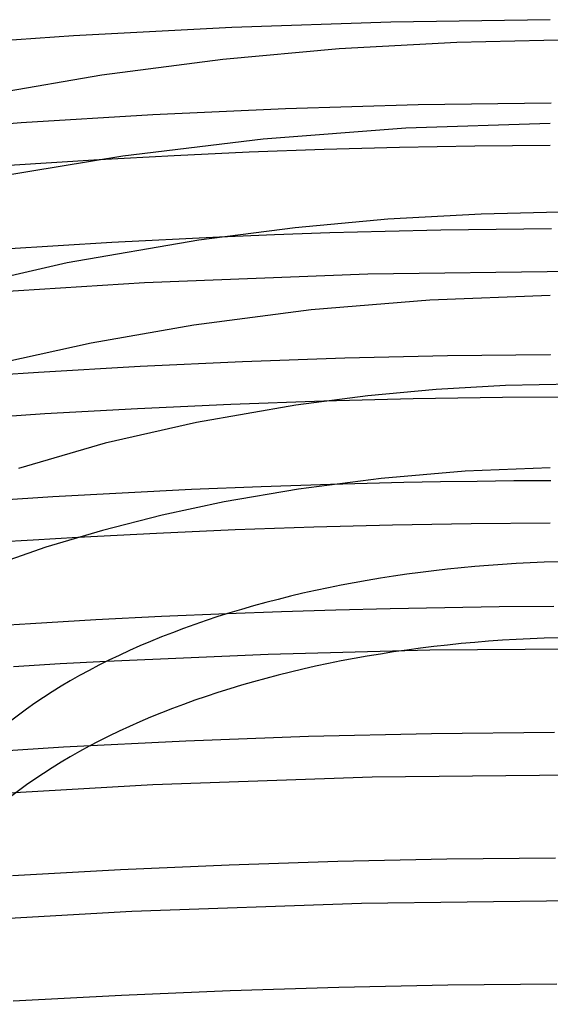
# Model space of a CAD drawing. Header units: millimetres. Extents: x -273 to 273, y -156 to 255.
# Tile 61 of 98: x -27 to -2, y 168 to 216. Entities that reach past the tile are written whole.
import ezdxf

# ---------------------------------------------------------------- set-up
doc = ezdxf.new("R2010")
doc.units = ezdxf.units.MM
doc.layers.add('HIDDEN', color=7, linetype='Continuous')
doc.layers.add('THICK', color=7, linetype='Continuous')

msp = doc.modelspace()

# ---------------------------------------------------------------- linework, layer by layer
at = {"layer": 'HIDDEN'}
for p, q in [((-8.328, 211.603), (-14.688, 211.417)), ((-1.956, 211.686), (-8.328, 211.603)), ((-21.031, 211.13), (-27.346, 210.74)), ((-14.688, 211.417), (-21.031, 211.13)), ((-27.346, 210.74), (-33.63, 210.25)), ((-23.607, 208.973), (-27.923, 208.7)), ((-15.202, 205.37), (-17.848, 205.262)), ((-12.554, 205.461), (-15.202, 205.37)), ((-9.901, 205.534), (-12.554, 205.461)), ((-7.246, 205.59), (-9.901, 205.534)), ((-4.59, 205.629), (-7.246, 205.59)), ((-1.934, 205.65), (-4.59, 205.629)), ((-10.732, 203.483), (-21.43, 203.072)), ((0.005, 203.62), (-10.732, 203.483)), ((-21.43, 203.072), (-32.068, 202.39)), ((-1.984, 199.615), (-2, 199.615)), ((-8.567, 197.499), (-12.843, 197.393)), ((-4.283, 197.563), (-8.567, 197.499)), ((0.003, 197.584), (-4.283, 197.563)), ((-1.979, 193.58), (-2, 193.58)), ((-19.179, 193.153), (-22.503, 192.99)), ((-15.851, 193.29), (-19.179, 193.153)), ((-12.52, 193.401), (-15.851, 193.29)), ((-25.82, 192.801), (-29.127, 192.587)), ((-22.503, 192.99), (-25.82, 192.801)), ((-26.773, 190.734), (-28.917, 190.598)), ((-24.625, 190.86), (-26.773, 190.734)), ((-9.668, 187.442), (-12.276, 187.377)), ((-7.058, 187.492), (-9.668, 187.442)), ((-4.447, 187.527), (-7.058, 187.492)), ((-1.836, 187.545), (-4.447, 187.527)), ((-14.88, 187.296), (-17.482, 187.199)), ((-12.276, 187.377), (-14.88, 187.296)), ((-15.517, 185.247), (-23.25, 184.914)), ((-7.768, 185.447), (-15.517, 185.247)), ((-0.001, 185.514), (-7.768, 185.447)), ((-13.578, 181.308), (-19.454, 181.091)), ((-7.688, 181.448), (-13.578, 181.308)), ((-1.792, 181.51), (-7.688, 181.448)), ((-19.454, 181.091), (-25.318, 180.796)), ((-25.318, 180.796), (-31.156, 180.425)), ((0.005, 179.479), (-10.535, 179.359)), ((-21.041, 178.999), (-31.508, 178.4)), ((-10.535, 179.359), (-21.041, 178.999)), ((-12.179, 175.317), (-17.385, 175.149)), ((-6.963, 175.426), (-12.179, 175.317)), ((-1.743, 175.476), (-6.963, 175.426)), ((-22.582, 174.921), (-27.766, 174.635)), ((-17.385, 175.149), (-22.582, 174.921)), ((-11.036, 173.315), (-22.04, 172.929)), ((0.005, 173.443), (-11.036, 173.315)), ((-22.04, 172.929), (-33, 172.287)), ((-17.34, 169.123), (-22.542, 168.901)), ((-12.13, 169.287), (-17.34, 169.123)), ((-6.91, 169.393), (-12.13, 169.287)), ((-1.687, 169.441), (-6.91, 169.393)), ((-22.542, 168.901), (-27.732, 168.621))]:
    msp.add_line(p, q, dxfattribs=at)
msp.add_ellipse((0, 169.568), major_axis=(-33, 0), ratio=0.5, start_param=-3.141581, end_param=-0.523599, dxfattribs=at)
at = {"layer": 'THICK'}
for p, q in [((-17.251, 215.317), (-24.845, 214.915)), ((-9.637, 215.574), (-17.251, 215.317)), ((-2, 215.685), (-9.637, 215.574)), ((-24.845, 214.915), (-32.387, 214.369)), ((-6.472, 214.597), (-12.108, 214.282)), ((-0.802, 214.721), (-6.472, 214.597)), ((-12.108, 214.282), (-17.677, 213.777)), ((-17.677, 213.777), (-23.488, 213.033)), ((-23.488, 213.033), (-31.343, 211.671)), ((-2, 210.711), (-8.915, 210.478)), ((-8.915, 210.478), (-15.752, 209.955)), ((-15.752, 209.955), (-22.471, 209.142)), ((-2, 209.65), (-5.612, 209.617)), ((-20.017, 209.165), (-23.607, 208.973)), ((-16.421, 209.326), (-20.017, 209.165)), ((-12.824, 209.454), (-16.421, 209.326)), ((-9.221, 209.551), (-12.824, 209.454)), ((-5.612, 209.617), (-9.221, 209.551)), ((-22.471, 209.142), (-28.765, 208.1)), ((-5.308, 206.368), (-9.786, 206.114)), ((-0.802, 206.471), (-5.308, 206.368)), ((-9.786, 206.114), (-14.212, 205.711)), ((-14.212, 205.711), (-18.838, 205.118)), ((-23.009, 205.001), (-28.148, 204.675)), ((-18.838, 205.118), (-25.148, 204.025)), ((-17.848, 205.262), (-23.009, 205.001)), ((-25.148, 204.025), (-30.929, 202.693)), ((-7.762, 202.24), (-13.45, 201.77)), ((-2, 202.458), (-7.762, 202.24)), ((-13.45, 201.77), (-19.081, 201.038)), ((-19.081, 201.038), (-23.985, 200.178)), ((-23.985, 200.178), (-28.127, 199.27)), ((-16.741, 199.283), (-21.638, 199.056)), ((-11.836, 199.452), (-16.741, 199.283)), ((-6.92, 199.562), (-11.836, 199.452)), ((-2, 199.615), (-6.92, 199.562)), ((-26.52, 198.772), (-31.381, 198.431)), ((-21.638, 199.056), (-26.52, 198.772)), ((-7.464, 197.946), (-10.747, 197.645)), ((-4.144, 198.138), (-7.464, 197.946)), ((-0.802, 198.22), (-4.144, 198.138)), ((-12.843, 197.393), (-17.306, 197.237)), ((-10.747, 197.645), (-14.188, 197.204)), ((-21.765, 197.033), (-26.215, 196.784)), ((-17.306, 197.237), (-21.765, 197.033)), ((-14.188, 197.204), (-18.953, 196.378)), ((-26.215, 196.784), (-30.649, 196.489)), ((-18.953, 196.378), (-23.314, 195.374)), ((-23.314, 195.374), (-27.471, 194.165)), ((-2, 194.202), (-6.073, 194.032)), ((-10.093, 193.692), (-14.061, 193.18)), ((-6.073, 194.032), (-10.093, 193.692)), ((-3.754, 193.568), (-5.508, 193.549)), ((-2, 193.58), (-3.754, 193.568)), ((-14.061, 193.18), (-17.627, 192.564)), ((-10.769, 193.449), (-12.52, 193.401)), ((-9.016, 193.489), (-10.769, 193.449)), ((-7.262, 193.523), (-9.016, 193.489)), ((-5.508, 193.549), (-7.262, 193.523)), ((-17.627, 192.564), (-20.597, 191.926)), ((-20.597, 191.926), (-23.447, 191.197)), ((-17.099, 191.218), (-20.865, 191.055)), ((-13.333, 191.348), (-17.099, 191.218)), ((-9.56, 191.446), (-13.333, 191.348)), ((-5.782, 191.511), (-9.56, 191.446)), ((-2, 191.545), (-5.782, 191.511)), ((-23.447, 191.197), (-26.157, 190.388)), ((-20.865, 191.055), (-24.625, 190.86)), ((-26.157, 190.388), (-28.96, 189.409)), ((-20.627, 187.062), (-23.768, 186.902)), ((-17.482, 187.199), (-20.627, 187.062)), ((-26.902, 186.719), (-30.026, 186.514)), ((-23.768, 186.902), (-26.902, 186.719)), ((-25.481, 184.793), (-27.708, 184.661)), ((-23.25, 184.914), (-25.481, 184.793))]:
    msp.add_line(p, q, dxfattribs=at)
for start_param, end_param in [(0.000012, 2.617994), (-3.141581, -0.523599)]:
    msp.add_ellipse((0, 173.205), major_axis=(33, 0), ratio=0.5, start_param=start_param, end_param=end_param, dxfattribs=at)

doc.saveas('drawing.dxf')
